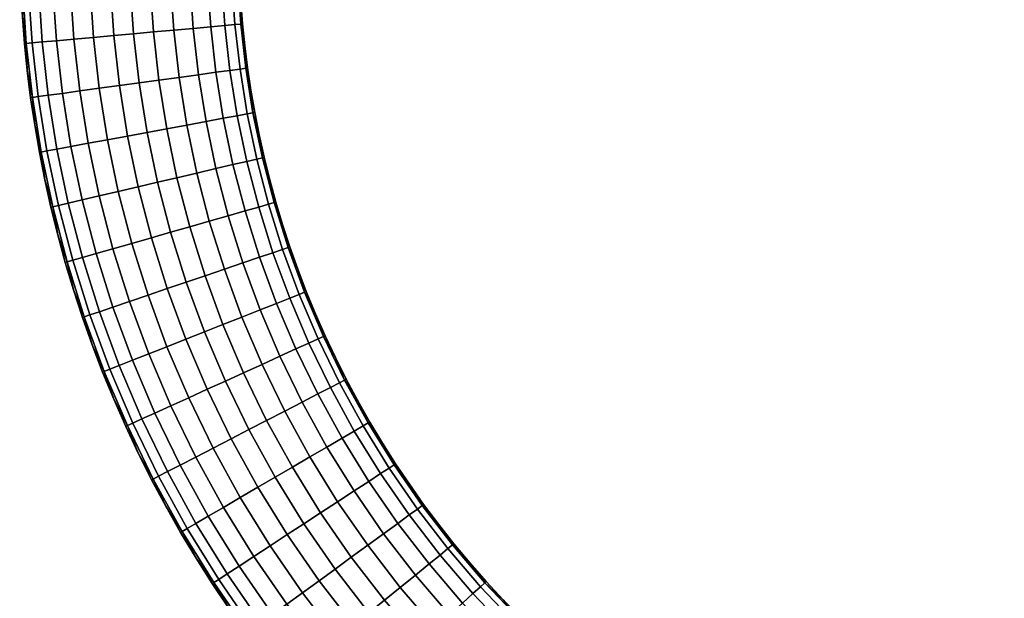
# Model space of a CAD drawing. Header units: millimetres. Extents: x -22 to 197, y -312 to 226.
# Tile 2 of 256: x 42 to 105, y -278 to -241. Entities that reach past the tile are written whole.
import ezdxf

# ---------------------------------------------------------------- set-up
doc = ezdxf.new("R2010")
doc.units = ezdxf.units.MM
doc.header["$MEASUREMENT"] = 0
doc.layers.add('Green', color=7, linetype='Continuous', true_color=0x007f00)

msp = doc.modelspace()

# ---------------------------------------------------------------- meshes
at = {"layer": 'Green'}
mesh = msp.add_polyface(dxfattribs=at)
corners = [(47.903, -242.269, 50.117), (48.266, -245.468, 50.117), (46.975, -245.645, 50.491), (46.605, -242.387, 50.491), (49.171, -242.155, 50), (49.528, -245.295, 50), (50.44, -242.041, 50.117), (50.79, -245.122, 50.117), (51.737, -241.924, 50.491), (52.08, -244.945, 50.491), (52.986, -241.811, 51.141), (53.323, -244.775, 51.141), (54.101, -241.71, 52.05), (54.432, -244.623, 52.05), (55.006, -241.629, 53.17), (55.332, -244.5, 53.17), (55.653, -241.57, 54.423), (55.976, -244.412, 54.423), (56.026, -241.537, 55.726), (56.347, -244.361, 55.726), (42.46, -239.344, 54.423), (42.689, -242.74, 54.423), (42.316, -242.774, 55.726), (42.086, -239.361, 55.726), (43.109, -239.315, 53.17), (43.336, -242.681, 53.17), (44.017, -239.274, 52.05), (44.241, -242.6, 52.05), (45.135, -239.225, 51.141), (45.356, -242.499, 51.141), (46.388, -239.169, 50.491), (47.69, -239.111, 50.117), (48.962, -239.054, 50), (50.235, -238.997, 50.117), (51.536, -238.939, 50.491), (52.789, -238.883, 51.141), (53.907, -238.833, 52.05), (54.815, -238.793, 53.17), (55.464, -238.764, 54.423), (55.838, -238.747, 55.726), (42.199, -242.784, 57), (42.064, -241.069, 57), (41.969, -239.366, 57), (41.913, -237.676, 57), (42.375, -244.51, 57), (42.011, -236, 55.726), (42.385, -236, 54.423), (43.035, -236, 53.17), (43.944, -236, 52.05), (45.064, -236, 51.141), (46.317, -236, 50.491), (47.62, -236, 50.117), (48.894, -236, 50), (41.894, -236, 57), (56.286, -242.932, 57), (50.168, -236, 50.117), (51.471, -236, 50.491), (52.724, -236, 51.141), (53.844, -236, 52.05), (54.753, -236, 53.17), (55.403, -236, 54.423), (55.777, -236, 55.726), (55.894, -236, 57), (55.955, -238.742, 57), (56.033, -240.129, 57), (56.143, -241.526, 57), (55.894, -136, 57), (55.894, -236, 57), (55.777, -236, 55.726), (55.403, -236, 54.423), (54.753, -236, 53.17), (54.753, -36, 53.17), (55.403, -36, 54.423), (55.777, -36, 55.726), (53.844, -236, 52.05), (52.724, -236, 51.141), (52.724, -36, 51.141), (53.844, -36, 52.05), (51.471, -236, 50.491), (50.168, -236, 50.117), (50.168, -36, 50.117), (51.471, -36, 50.491), (48.894, -236, 50), (48.894, -36, 50), (47.62, -236, 50.117), (46.317, -236, 50.491), (46.317, -36, 50.491), (47.62, -36, 50.117), (43.944, -236, 52.05), (43.944, -36, 52.05), (45.064, -36, 51.141), (45.064, -236, 51.141), (43.035, -236, 53.17), (42.385, -236, 54.423), (42.385, -36, 54.423), (43.035, -36, 53.17), (41.894, -136, 57), (42.011, -236, 55.726), (41.894, -236, 57)]
mesh.append_faces([[corners[k] for k in face] for face in [(0, 1, 2, 3), (4, 5, 1, 0), (6, 7, 5, 4), (8, 9, 7, 6), (10, 11, 9, 8), (12, 13, 11, 10), (14, 15, 13, 12), (16, 17, 15, 14), (18, 19, 17, 16), (20, 21, 22, 23), (24, 25, 21, 20), (26, 27, 25, 24), (28, 29, 27, 26), (30, 3, 29, 28), (31, 0, 3, 30), (32, 4, 0, 31), (33, 6, 4, 32), (34, 8, 6, 33), (35, 10, 8, 34), (36, 12, 10, 35), (37, 14, 12, 36), (38, 16, 14, 37), (39, 18, 16, 38), (22, 40, 41, 41), (23, 42, 43, 43), (23, 41, 42, 42), (22, 44, 40, 40), (20, 23, 45, 46), (22, 41, 23, 23), (26, 24, 47, 48), (45, 23, 43, 43), (46, 47, 24, 20), (48, 49, 28, 26), (30, 28, 49, 50), (31, 30, 50, 51), (51, 52, 32, 31), (45, 43, 53, 53), (54, 19, 18, 18), (34, 33, 55, 56), (35, 34, 56, 57), (57, 58, 36, 35), (33, 32, 52, 55), (38, 37, 59, 60), (39, 38, 60, 61), (37, 36, 58, 59), (61, 62, 63, 39), (64, 18, 39, 39), (18, 64, 65, 65), (63, 64, 39, 39), (65, 54, 18, 18), (66, 67, 68, 68), (69, 70, 71, 72), (68, 69, 72, 73), (74, 75, 76, 77), (78, 79, 80, 81), (80, 79, 82, 83), (75, 78, 81, 76), (70, 74, 77, 71), (68, 73, 66, 66), (84, 85, 86, 87), (88, 89, 90, 91), (85, 91, 90, 86), (92, 93, 94, 95), (96, 97, 98, 98)]])
mesh = msp.add_polyface(dxfattribs=at)
corners = [(179.011, -236, 55.726), (178.894, -236, 57), (178.894, -86, 57), (181.802, -241.811, 51.141), (181.999, -238.883, 51.141), (183.252, -238.939, 50.491), (183.051, -241.924, 50.491), (180.687, -241.71, 52.05), (180.881, -238.833, 52.05), (179.782, -241.629, 53.17), (179.973, -238.793, 53.17), (179.135, -241.57, 54.423), (179.324, -238.764, 54.423), (178.762, -241.537, 55.726), (178.95, -238.747, 55.726), (182.708, -244.945, 50.491), (184.348, -242.041, 50.117), (183.998, -245.122, 50.117), (181.465, -244.775, 51.141), (180.356, -244.623, 52.05), (179.456, -244.5, 53.17), (178.812, -244.412, 54.423), (178.441, -244.361, 55.726), (182.217, -247.996, 50.491), (183.498, -248.233, 50.117), (180.984, -247.767, 51.141), (179.883, -247.564, 52.05), (178.989, -247.398, 53.17), (178.351, -247.28, 54.423), (177.982, -247.212, 55.726), (181.573, -251.064, 50.491), (182.842, -251.362, 50.117), (180.353, -250.777, 51.141), (179.263, -250.522, 52.05), (178.378, -250.314, 53.17), (177.745, -250.165, 54.423), (177.381, -250.08, 55.726), (182.025, -254.498, 50.117), (184.082, -251.653, 50), (183.25, -254.848, 50), (180.773, -254.139, 50.491), (179.567, -253.794, 51.141), (178.491, -253.486, 52.05), (177.617, -253.236, 53.17), (176.993, -253.057, 54.423), (176.632, -252.954, 55.726), (176.704, -256.155, 53.17), (177.565, -256.447, 52.05), (176.089, -255.946, 54.423), (175.734, -255.825, 55.726), (57.795, -253.057, 54.423), (58.699, -255.946, 54.423), (58.084, -256.155, 53.17), (57.171, -253.236, 53.17), (58.156, -252.954, 55.726), (59.054, -255.825, 55.726), (180.944, -236, 52.05), (182.064, -236, 51.141), (180.035, -236, 53.17), (179.385, -236, 54.423), (179.011, -236, 55.726), (183.317, -236, 50.491), (178.755, -240.129, 57), (178.114, -245.765, 57), (178.502, -242.932, 57), (176.912, -251.487, 57), (175.624, -255.788, 57), (176.091, -254.356, 57), (177.585, -248.62, 57), (178.833, -238.742, 57), (178.894, -236, 57), (178.645, -241.526, 57), (178.325, -244.345, 57), (177.867, -247.191, 57), (177.267, -250.053, 57), (176.52, -252.922, 57), (58.697, -254.356, 57), (57.876, -251.487, 57), (57.407, -250.08, 55.726), (58.268, -252.922, 57), (57.521, -250.053, 57)]
mesh.append_faces([[corners[k] for k in face] for face in [(0, 1, 2, 2), (3, 4, 5, 6), (7, 8, 4, 3), (9, 10, 8, 7), (11, 12, 10, 9), (13, 14, 12, 11), (15, 6, 16, 17), (18, 3, 6, 15), (19, 7, 3, 18), (20, 9, 7, 19), (21, 11, 9, 20), (22, 13, 11, 21), (23, 15, 17, 24), (25, 18, 15, 23), (26, 19, 18, 25), (27, 20, 19, 26), (28, 21, 20, 27), (29, 22, 21, 28), (30, 23, 24, 31), (32, 25, 23, 30), (33, 26, 25, 32), (34, 27, 26, 33), (35, 28, 27, 34), (36, 29, 28, 35), (37, 31, 38, 39), (40, 30, 31, 37), (41, 32, 30, 40), (42, 33, 32, 41), (43, 34, 33, 42), (44, 35, 34, 43), (45, 36, 35, 44), (46, 43, 42, 47), (48, 44, 43, 46), (49, 45, 44, 48), (50, 51, 52, 53), (54, 55, 51, 50), (56, 57, 4, 8), (58, 56, 8, 10), (59, 58, 10, 12), (60, 59, 12, 14), (5, 4, 57, 61), (62, 14, 13, 13), (63, 22, 29, 29), (64, 13, 22, 22), (65, 36, 45, 45), (45, 49, 66, 67), (68, 29, 36, 36), (14, 69, 70, 60), (62, 69, 14, 14), (64, 71, 13, 13), (72, 64, 22, 22), (62, 13, 71, 71), (73, 63, 29, 29), (68, 73, 29, 29), (65, 74, 36, 36), (67, 75, 45, 45), (65, 45, 75, 75), (68, 36, 74, 74), (72, 22, 63, 63), (76, 55, 54, 54), (77, 54, 78, 78), (54, 79, 76, 76), (78, 80, 77, 77), (77, 79, 54, 54)]])
mesh = msp.add_polyface(dxfattribs=at)
corners = [(55.976, -244.412, 59.577), (56.437, -247.28, 59.577), (56.806, -247.212, 58.274), (56.347, -244.361, 58.274), (55.332, -244.5, 60.83), (55.799, -247.398, 60.83), (54.432, -244.623, 61.95), (54.905, -247.564, 61.95), (53.323, -244.775, 62.859), (53.804, -247.767, 62.859), (52.08, -244.945, 63.509), (52.571, -247.996, 63.509), (50.79, -245.122, 63.883), (51.29, -248.233, 63.883), (55.653, -241.57, 59.577), (56.026, -241.537, 58.274), (55.006, -241.629, 60.83), (54.101, -241.71, 61.95), (52.986, -241.811, 62.859), (51.737, -241.924, 63.509), (50.44, -242.041, 63.883), (49.171, -242.155, 64), (49.528, -245.295, 64), (47.903, -242.269, 63.883), (48.266, -245.468, 63.883), (46.605, -242.387, 63.509), (46.975, -245.645, 63.509), (45.356, -242.499, 62.859), (45.733, -245.815, 62.859), (44.241, -242.6, 61.95), (44.624, -245.967, 61.95), (43.336, -242.681, 60.83), (43.723, -246.09, 60.83), (42.689, -242.74, 59.577), (43.079, -246.178, 59.577), (42.316, -242.774, 58.274), (42.708, -246.229, 58.274), (55.464, -238.764, 59.577), (55.838, -238.747, 58.274), (54.815, -238.793, 60.83), (53.907, -238.833, 61.95), (52.789, -238.883, 62.859), (51.536, -238.939, 63.509), (50.235, -238.997, 63.883), (48.962, -239.054, 64), (47.69, -239.111, 63.883), (46.388, -239.169, 63.509), (45.135, -239.225, 62.859), (44.017, -239.274, 61.95), (43.109, -239.315, 60.83), (42.46, -239.344, 59.577), (42.086, -239.361, 58.274), (56.463, -244.345, 57), (56.674, -245.765, 57), (56.143, -241.526, 57), (56.286, -242.932, 57), (56.033, -240.129, 57), (42.064, -241.069, 57), (42.375, -244.51, 57), (42.592, -246.245, 57), (42.199, -242.784, 57), (41.969, -239.366, 57)]
mesh.append_faces([[corners[k] for k in face] for face in [(0, 1, 2, 3), (4, 5, 1, 0), (6, 7, 5, 4), (8, 9, 7, 6), (10, 11, 9, 8), (12, 13, 11, 10), (14, 0, 3, 15), (16, 4, 0, 14), (17, 6, 4, 16), (18, 8, 6, 17), (19, 10, 8, 18), (20, 12, 10, 19), (21, 22, 12, 20), (23, 24, 22, 21), (25, 26, 24, 23), (27, 28, 26, 25), (29, 30, 28, 27), (31, 32, 30, 29), (33, 34, 32, 31), (35, 36, 34, 33), (37, 14, 15, 38), (39, 16, 14, 37), (40, 17, 16, 39), (41, 18, 17, 40), (42, 19, 18, 41), (43, 20, 19, 42), (44, 21, 20, 43), (45, 23, 21, 44), (46, 25, 23, 45), (47, 27, 25, 46), (48, 29, 27, 47), (49, 31, 29, 48), (50, 33, 31, 49), (51, 35, 33, 50), (52, 3, 53, 53), (54, 15, 55, 55), (56, 15, 54, 54), (55, 3, 52, 52), (53, 3, 2, 2), (56, 38, 15, 15), (15, 3, 55, 55), (57, 35, 51, 51), (58, 36, 35, 35), (36, 58, 59, 59), (35, 60, 58, 58), (51, 61, 57, 57), (57, 60, 35, 35)]])
mesh = msp.add_polyface(dxfattribs=at)
corners = [(57.171, -253.236, 53.17), (58.084, -256.155, 53.17), (57.223, -256.447, 52.05), (56.297, -253.486, 52.05), (44.37, -253.14, 54.423), (45.281, -256.639, 54.423), (44.921, -256.742, 55.726), (44.005, -253.225, 55.726), (45.002, -252.991, 53.17), (45.905, -256.46, 53.17), (45.888, -252.784, 52.05), (46.779, -256.21, 52.05), (46.977, -252.528, 51.141), (47.856, -255.902, 51.141), (48.198, -252.241, 50.491), (49.061, -255.557, 50.491), (49.466, -251.944, 50.117), (50.314, -255.199, 50.117), (50.706, -251.653, 50), (51.538, -254.848, 50), (51.946, -251.362, 50.117), (52.763, -254.498, 50.117), (53.215, -251.064, 50.491), (54.015, -254.139, 50.491), (54.435, -250.777, 51.141), (55.221, -253.794, 51.141), (55.525, -250.522, 52.05), (56.41, -250.314, 53.17), (57.043, -250.165, 54.423), (57.795, -253.057, 54.423), (57.407, -250.08, 55.726), (58.156, -252.954, 55.726), (43.638, -249.649, 54.423), (43.269, -249.717, 55.726), (44.276, -249.531, 53.17), (45.17, -249.365, 52.05), (46.271, -249.161, 51.141), (47.504, -248.933, 50.491), (48.785, -248.696, 50.117), (50.038, -248.464, 50), (51.29, -248.233, 50.117), (52.571, -247.996, 50.491), (53.804, -247.767, 51.141), (54.905, -247.564, 52.05), (55.799, -247.398, 53.17), (56.437, -247.28, 54.423), (56.806, -247.212, 55.726), (43.079, -246.178, 54.423), (42.708, -246.229, 55.726), (43.723, -246.09, 53.17), (44.624, -245.967, 52.05), (45.733, -245.815, 51.141), (46.975, -245.645, 50.491), (48.266, -245.468, 50.117), (49.528, -245.295, 50), (50.79, -245.122, 50.117), (52.08, -244.945, 50.491), (53.323, -244.775, 51.141), (54.432, -244.623, 52.05), (55.332, -244.5, 53.17), (55.976, -244.412, 54.423), (56.347, -244.361, 55.726), (42.689, -242.74, 54.423), (42.316, -242.774, 55.726), (43.336, -242.681, 53.17), (44.241, -242.6, 52.05), (45.356, -242.499, 51.141), (46.605, -242.387, 50.491), (44.327, -255.013, 57), (43.892, -253.252, 57), (43.501, -251.493, 57), (43.154, -249.738, 57), (42.852, -247.988, 57), (42.592, -246.245, 57), (42.375, -244.51, 57), (57.203, -248.62, 57), (56.674, -245.765, 57), (56.921, -247.191, 57), (57.521, -250.053, 57), (56.463, -244.345, 57), (56.286, -242.932, 57)]
mesh.append_faces([[corners[k] for k in face] for face in [(0, 1, 2, 3), (4, 5, 6, 7), (8, 9, 5, 4), (10, 11, 9, 8), (12, 13, 11, 10), (14, 15, 13, 12), (16, 17, 15, 14), (18, 19, 17, 16), (20, 21, 19, 18), (22, 23, 21, 20), (24, 25, 23, 22), (26, 3, 25, 24), (27, 0, 3, 26), (28, 29, 0, 27), (30, 31, 29, 28), (32, 4, 7, 33), (34, 8, 4, 32), (35, 10, 8, 34), (36, 12, 10, 35), (37, 14, 12, 36), (38, 16, 14, 37), (39, 18, 16, 38), (40, 20, 18, 39), (41, 22, 20, 40), (42, 24, 22, 41), (43, 26, 24, 42), (44, 27, 26, 43), (45, 28, 27, 44), (46, 30, 28, 45), (47, 32, 33, 48), (49, 34, 32, 47), (50, 35, 34, 49), (51, 36, 35, 50), (52, 37, 36, 51), (53, 38, 37, 52), (54, 39, 38, 53), (55, 40, 39, 54), (56, 41, 40, 55), (57, 42, 41, 56), (58, 43, 42, 57), (59, 44, 43, 58), (60, 45, 44, 59), (61, 46, 45, 60), (62, 47, 48, 63), (64, 49, 47, 62), (65, 50, 49, 64), (66, 51, 50, 65), (67, 52, 51, 66), (7, 68, 69, 69), (33, 70, 71, 71), (7, 69, 70, 70), (48, 72, 73, 73), (48, 73, 74, 74), (33, 71, 72, 72), (33, 7, 70, 70), (63, 48, 74, 74), (33, 72, 48, 48), (75, 30, 46, 46), (76, 46, 61, 61), (46, 77, 75, 75), (75, 78, 30, 30), (61, 79, 76, 76), (61, 80, 79, 79), (76, 77, 46, 46)]])
mesh = msp.add_polyface(dxfattribs=at)
corners = [(50.097, -258.869, 63.509), (51.308, -262.163, 63.509), (52.519, -261.683, 63.883), (51.33, -258.45, 63.883), (48.91, -259.272, 62.859), (50.142, -262.624, 62.859), (47.85, -259.632, 61.95), (49.101, -263.036, 61.95), (46.989, -259.925, 60.83), (48.256, -263.371, 60.83), (50.314, -255.199, 63.883), (52.536, -258.04, 64), (51.538, -254.848, 64), (49.061, -255.557, 63.509), (47.856, -255.902, 62.859), (46.779, -256.21, 61.95), (45.905, -256.46, 60.83), (45.281, -256.639, 59.577), (46.374, -260.134, 59.577), (44.921, -256.742, 58.274), (46.019, -260.254, 58.274), (50.706, -251.653, 64), (52.763, -254.498, 63.883), (51.946, -251.362, 63.883), (49.466, -251.944, 63.883), (48.198, -252.241, 63.509), (46.977, -252.528, 62.859), (45.888, -252.784, 61.95), (45.002, -252.991, 60.83), (44.37, -253.14, 59.577), (44.005, -253.225, 58.274), (50.038, -248.464, 64), (51.29, -248.233, 63.883), (48.785, -248.696, 63.883), (47.504, -248.933, 63.509), (46.271, -249.161, 62.859), (45.17, -249.365, 61.95), (44.276, -249.531, 60.83), (43.638, -249.649, 59.577), (43.269, -249.717, 58.274), (49.528, -245.295, 64), (50.79, -245.122, 63.883), (48.266, -245.468, 63.883), (46.975, -245.645, 63.509), (45.733, -245.815, 62.859), (44.624, -245.967, 61.95), (43.723, -246.09, 60.83), (43.079, -246.178, 59.577), (42.708, -246.229, 58.274), (45.335, -258.535, 57), (43.154, -249.738, 57), (43.501, -251.493, 57), (44.327, -255.013, 57), (42.852, -247.988, 57), (45.909, -260.292, 57), (46.528, -262.045, 57), (44.808, -256.774, 57), (43.892, -253.252, 57), (42.592, -246.245, 57)]
mesh.append_faces([[corners[k] for k in face] for face in [(0, 1, 2, 3), (4, 5, 1, 0), (6, 7, 5, 4), (8, 9, 7, 6), (10, 3, 11, 12), (13, 0, 3, 10), (14, 4, 0, 13), (15, 6, 4, 14), (16, 8, 6, 15), (17, 18, 8, 16), (19, 20, 18, 17), (21, 12, 22, 23), (24, 10, 12, 21), (25, 13, 10, 24), (26, 14, 13, 25), (27, 15, 14, 26), (28, 16, 15, 27), (29, 17, 16, 28), (30, 19, 17, 29), (31, 21, 23, 32), (33, 24, 21, 31), (34, 25, 24, 33), (35, 26, 25, 34), (36, 27, 26, 35), (37, 28, 27, 36), (38, 29, 28, 37), (39, 30, 29, 38), (40, 31, 32, 41), (42, 33, 31, 40), (43, 34, 33, 42), (44, 35, 34, 43), (45, 36, 35, 44), (46, 37, 36, 45), (47, 38, 37, 46), (48, 39, 38, 47), (19, 49, 20, 20), (30, 39, 50, 51), (30, 52, 19, 19), (39, 48, 53, 53), (20, 54, 55, 55), (19, 56, 49, 49), (19, 52, 56, 56), (30, 51, 57, 57), (39, 53, 50, 50), (57, 52, 30, 30), (58, 53, 48, 48), (49, 54, 20, 20)]])
mesh = msp.add_polyface(dxfattribs=at)
corners = [(59.755, -258.819, 59.577), (60.965, -261.665, 59.577), (61.306, -261.51, 58.274), (60.103, -258.681, 58.274), (59.151, -259.058, 60.83), (60.374, -261.934, 60.83), (58.306, -259.393, 61.95), (59.546, -262.31, 61.95), (57.265, -259.805, 62.859), (58.527, -262.774, 62.859), (58.699, -255.946, 59.577), (59.054, -255.825, 58.274), (58.084, -256.155, 60.83), (57.223, -256.447, 61.95), (56.163, -256.807, 62.859), (54.976, -257.211, 63.509), (56.099, -260.266, 63.509), (53.742, -257.63, 63.883), (54.888, -260.746, 63.883), (52.536, -258.04, 64), (53.704, -261.214, 64), (51.33, -258.45, 63.883), (52.519, -261.683, 63.883), (57.795, -253.057, 59.577), (58.156, -252.954, 58.274), (57.171, -253.236, 60.83), (56.297, -253.486, 61.95), (55.221, -253.794, 62.859), (54.015, -254.139, 63.509), (52.763, -254.498, 63.883), (51.538, -254.848, 64), (57.043, -250.165, 59.577), (57.407, -250.08, 58.274), (56.41, -250.314, 60.83), (55.525, -250.522, 61.95), (54.435, -250.777, 62.859), (53.215, -251.064, 63.509), (51.946, -251.362, 63.883), (56.437, -247.28, 59.577), (56.806, -247.212, 58.274), (55.799, -247.398, 60.83), (54.905, -247.564, 61.95), (53.804, -247.767, 62.859), (52.571, -247.996, 63.509), (51.29, -248.233, 63.883), (60.212, -258.638, 57), (60.793, -260.054, 57), (61.412, -261.461, 57), (59.669, -257.215, 57), (59.164, -255.788, 57), (58.697, -254.356, 57), (57.876, -251.487, 57), (58.268, -252.922, 57), (57.203, -248.62, 57), (57.521, -250.053, 57), (56.674, -245.765, 57), (56.921, -247.191, 57)]
mesh.append_faces([[corners[k] for k in face] for face in [(0, 1, 2, 3), (4, 5, 1, 0), (6, 7, 5, 4), (8, 9, 7, 6), (10, 0, 3, 11), (12, 4, 0, 10), (13, 6, 4, 12), (14, 8, 6, 13), (15, 16, 8, 14), (17, 18, 16, 15), (19, 20, 18, 17), (21, 22, 20, 19), (23, 10, 11, 24), (25, 12, 10, 23), (26, 13, 12, 25), (27, 14, 13, 26), (28, 15, 14, 27), (29, 17, 15, 28), (30, 19, 17, 29), (31, 23, 24, 32), (33, 25, 23, 31), (34, 26, 25, 33), (35, 27, 26, 34), (36, 28, 27, 35), (37, 29, 28, 36), (38, 31, 32, 39), (40, 33, 31, 38), (41, 34, 33, 40), (42, 35, 34, 41), (43, 36, 35, 42), (44, 37, 36, 43), (45, 3, 46, 46), (46, 2, 47, 47), (45, 48, 3, 3), (49, 11, 48, 48), (50, 11, 49, 49), (51, 24, 52, 52), (53, 32, 54, 54), (54, 32, 51, 51), (52, 24, 50, 50), (55, 39, 56, 56), (56, 39, 53, 53), (46, 3, 2, 2), (50, 24, 11, 11), (11, 3, 48, 48), (53, 39, 32, 32), (32, 24, 51, 51)]])
mesh = msp.add_polyface(dxfattribs=at)
corners = [(53.945, -273.001, 52.05), (55.917, -276.192, 52.05), (55.156, -276.69, 53.17), (53.159, -273.459, 53.17), (54.912, -272.437, 51.141), (56.854, -275.58, 51.141), (50.765, -270.451, 54.423), (52.598, -273.786, 54.423), (52.275, -273.975, 55.726), (50.432, -270.623, 55.726), (51.342, -270.153, 53.17), (52.15, -269.735, 52.05), (53.144, -269.221, 51.141), (54.258, -268.645, 50.491), (55.995, -271.806, 50.491), (55.415, -268.047, 50.117), (57.12, -271.149, 50.117), (49.116, -267.054, 54.423), (48.775, -267.209, 55.726), (49.707, -266.785, 53.17), (50.535, -266.409, 52.05), (51.554, -265.945, 51.141), (52.695, -265.426, 50.491), (53.881, -264.887, 50.117), (55.04, -264.36, 50), (56.547, -267.462, 50), (56.2, -263.832, 50.117), (57.678, -266.877, 50.117), (47.652, -263.61, 54.423), (47.304, -263.748, 55.726), (48.256, -263.371, 53.17), (49.101, -263.036, 52.05), (50.142, -262.624, 51.141), (51.308, -262.163, 50.491), (52.519, -261.683, 50.117), (53.704, -261.214, 50), (54.888, -260.746, 50.117), (56.099, -260.266, 50.491), (57.386, -263.293, 50.491), (46.374, -260.134, 54.423), (46.019, -260.254, 55.726), (46.989, -259.925, 53.17), (47.85, -259.632, 52.05), (48.91, -259.272, 51.141), (50.097, -258.869, 50.491), (51.33, -258.45, 50.117), (52.536, -258.04, 50), (53.742, -257.63, 50.117), (54.976, -257.211, 50.491), (56.163, -256.807, 51.141), (57.265, -259.805, 51.141), (45.281, -256.639, 54.423), (44.921, -256.742, 55.726), (45.905, -256.46, 53.17), (46.779, -256.21, 52.05), (47.856, -255.902, 51.141), (49.061, -255.557, 50.491), (50.314, -255.199, 50.117), (51.538, -254.848, 50), (52.763, -254.498, 50.117), (54.015, -254.139, 50.491), (55.221, -253.794, 51.141), (56.297, -253.486, 52.05), (57.223, -256.447, 52.05), (53.165, -275.685, 57), (52.174, -274.034, 57), (51.228, -272.364, 57), (50.329, -270.677, 57), (49.475, -268.974, 57), (48.668, -267.258, 57), (47.908, -265.529, 57), (47.195, -263.791, 57), (46.528, -262.045, 57), (45.909, -260.292, 57), (45.335, -258.535, 57), (44.808, -256.774, 57), (44.327, -255.013, 57), (44.005, -253.225, 55.726)]
mesh.append_faces([[corners[k] for k in face] for face in [(0, 1, 2, 3), (4, 5, 1, 0), (6, 7, 8, 9), (10, 3, 7, 6), (11, 0, 3, 10), (12, 4, 0, 11), (13, 14, 4, 12), (15, 16, 14, 13), (17, 6, 9, 18), (19, 10, 6, 17), (20, 11, 10, 19), (21, 12, 11, 20), (22, 13, 12, 21), (23, 15, 13, 22), (24, 25, 15, 23), (26, 27, 25, 24), (28, 17, 18, 29), (30, 19, 17, 28), (31, 20, 19, 30), (32, 21, 20, 31), (33, 22, 21, 32), (34, 23, 22, 33), (35, 24, 23, 34), (36, 26, 24, 35), (37, 38, 26, 36), (39, 28, 29, 40), (41, 30, 28, 39), (42, 31, 30, 41), (43, 32, 31, 42), (44, 33, 32, 43), (45, 34, 33, 44), (46, 35, 34, 45), (47, 36, 35, 46), (48, 37, 36, 47), (49, 50, 37, 48), (51, 39, 40, 52), (53, 41, 39, 51), (54, 42, 41, 53), (55, 43, 42, 54), (56, 44, 43, 55), (57, 45, 44, 56), (58, 46, 45, 57), (59, 47, 46, 58), (60, 48, 47, 59), (61, 49, 48, 60), (62, 63, 49, 61), (8, 64, 65, 65), (9, 66, 67, 67), (9, 67, 68, 68), (18, 69, 70, 70), (29, 71, 72, 72), (29, 70, 71, 71), (18, 68, 69, 69), (8, 65, 66, 66), (40, 73, 74, 74), (52, 74, 75, 75), (52, 75, 76, 76), (40, 72, 73, 73), (18, 9, 68, 68), (40, 29, 72, 72), (18, 70, 29, 29), (8, 66, 9, 9), (77, 52, 76, 76), (40, 74, 52, 52)]])
mesh = msp.add_polyface(dxfattribs=at)
corners = [(59.949, -265.702, 51.141), (61.53, -268.578, 51.141), (60.447, -269.21, 50.491), (58.835, -266.278, 50.491), (60.943, -265.188, 52.05), (62.497, -268.014, 52.05), (61.751, -264.771, 53.17), (63.282, -267.556, 53.17), (62.328, -264.472, 54.423), (63.843, -267.229, 54.423), (62.661, -264.3, 55.726), (64.167, -267.04, 55.726), (57.386, -263.293, 50.491), (57.678, -266.877, 50.117), (56.2, -263.832, 50.117), (58.527, -262.774, 51.141), (59.546, -262.31, 52.05), (60.374, -261.934, 53.17), (60.965, -261.665, 54.423), (61.306, -261.51, 55.726), (57.265, -259.805, 51.141), (56.099, -260.266, 50.491), (58.306, -259.393, 52.05), (59.151, -259.058, 53.17), (59.755, -258.819, 54.423), (60.103, -258.681, 55.726), (57.223, -256.447, 52.05), (56.163, -256.807, 51.141), (58.084, -256.155, 53.17), (58.699, -255.946, 54.423), (59.054, -255.825, 55.726), (62.069, -262.86, 57), (63.497, -265.621, 57), (59.669, -257.215, 57), (60.793, -260.054, 57), (62.765, -264.247, 57), (61.412, -261.461, 57), (60.212, -258.638, 57), (64.268, -266.981, 57), (58.697, -254.356, 57), (59.164, -255.788, 57)]
mesh.append_faces([[corners[k] for k in face] for face in [(0, 1, 2, 3), (4, 5, 1, 0), (6, 7, 5, 4), (8, 9, 7, 6), (10, 11, 9, 8), (12, 3, 13, 14), (15, 0, 3, 12), (16, 4, 0, 15), (17, 6, 4, 16), (18, 8, 6, 17), (19, 10, 8, 18), (20, 15, 12, 21), (22, 16, 15, 20), (23, 17, 16, 22), (24, 18, 17, 23), (25, 19, 18, 24), (26, 22, 20, 27), (28, 23, 22, 26), (29, 24, 23, 28), (30, 25, 24, 29), (31, 10, 19, 19), (32, 11, 10, 10), (33, 25, 30, 30), (34, 19, 25, 25), (10, 35, 32, 32), (10, 31, 35, 35), (19, 34, 36, 36), (25, 33, 37, 37), (37, 34, 25, 25), (36, 31, 19, 19), (32, 38, 11, 11), (30, 39, 40, 40), (40, 33, 30, 30)]])
mesh = msp.add_polyface(dxfattribs=at)
corners = [(57.12, -271.149, 63.883), (58.994, -274.181, 63.883), (60.06, -273.484, 64), (58.221, -270.508, 64), (55.995, -271.806, 63.509), (57.903, -274.894, 63.509), (54.912, -272.437, 62.859), (56.854, -275.58, 62.859), (53.945, -273.001, 61.95), (55.917, -276.192, 61.95), (53.159, -273.459, 60.83), (55.156, -276.69, 60.83), (52.598, -273.786, 59.577), (54.612, -277.045, 59.577), (52.275, -273.975, 58.274), (54.299, -277.25, 58.274), (56.547, -267.462, 64), (59.321, -269.866, 63.883), (57.678, -266.877, 63.883), (55.415, -268.047, 63.883), (54.258, -268.645, 63.509), (53.144, -269.221, 62.859), (52.15, -269.735, 61.95), (51.342, -270.153, 60.83), (50.765, -270.451, 59.577), (50.432, -270.623, 58.274), (56.2, -263.832, 63.883), (58.835, -266.278, 63.509), (57.386, -263.293, 63.509), (55.04, -264.36, 64), (53.881, -264.887, 63.883), (52.695, -265.426, 63.509), (51.554, -265.945, 62.859), (50.535, -266.409, 61.95), (49.707, -266.785, 60.83), (49.116, -267.054, 59.577), (48.775, -267.209, 58.274), (56.099, -260.266, 63.509), (58.527, -262.774, 62.859), (57.265, -259.805, 62.859), (54.888, -260.746, 63.883), (53.704, -261.214, 64), (52.519, -261.683, 63.883), (51.308, -262.163, 63.509), (50.142, -262.624, 62.859), (49.101, -263.036, 61.95), (48.256, -263.371, 60.83), (47.652, -263.61, 59.577), (47.304, -263.748, 58.274), (46.374, -260.134, 59.577), (46.989, -259.925, 60.83), (46.019, -260.254, 58.274), (51.228, -272.364, 57), (47.908, -265.529, 57), (48.668, -267.258, 57), (49.475, -268.974, 57), (50.329, -270.677, 57), (46.528, -262.045, 57), (52.174, -274.034, 57), (53.165, -275.685, 57), (47.195, -263.791, 57)]
mesh.append_faces([[corners[k] for k in face] for face in [(0, 1, 2, 3), (4, 5, 1, 0), (6, 7, 5, 4), (8, 9, 7, 6), (10, 11, 9, 8), (12, 13, 11, 10), (14, 15, 13, 12), (16, 3, 17, 18), (19, 0, 3, 16), (20, 4, 0, 19), (21, 6, 4, 20), (22, 8, 6, 21), (23, 10, 8, 22), (24, 12, 10, 23), (25, 14, 12, 24), (26, 18, 27, 28), (29, 16, 18, 26), (30, 19, 16, 29), (31, 20, 19, 30), (32, 21, 20, 31), (33, 22, 21, 32), (34, 23, 22, 33), (35, 24, 23, 34), (36, 25, 24, 35), (37, 28, 38, 39), (40, 26, 28, 37), (41, 29, 26, 40), (42, 30, 29, 41), (43, 31, 30, 42), (44, 32, 31, 43), (45, 33, 32, 44), (46, 34, 33, 45), (47, 35, 34, 46), (48, 36, 35, 47), (49, 47, 46, 50), (51, 48, 47, 49), (25, 52, 14, 14), (36, 48, 53, 54), (25, 36, 55, 56), (48, 51, 57, 57), (14, 52, 58, 58), (58, 59, 14, 14), (36, 54, 55, 55), (48, 60, 53, 53), (57, 60, 48, 48), (56, 52, 25, 25)]])
mesh = msp.add_polyface(dxfattribs=at)
corners = [(67.317, -272.541, 59.577), (69.267, -275.073, 59.577), (69.558, -274.837, 58.274), (67.62, -272.32, 58.274), (66.792, -272.924, 60.83), (68.762, -275.483, 60.83), (66.058, -273.46, 61.95), (68.057, -276.056, 61.95), (65.154, -274.12, 62.859), (67.188, -276.761, 62.859), (64.141, -274.859, 63.509), (66.214, -277.551, 63.509), (65.507, -269.922, 59.577), (65.821, -269.717, 58.274), (64.964, -270.278, 60.83), (64.203, -270.775, 61.95), (63.266, -271.388, 62.859), (62.216, -272.074, 63.509), (61.126, -272.787, 63.883), (63.088, -275.627, 63.883), (60.06, -273.484, 64), (62.059, -276.377, 64), (58.994, -274.181, 63.883), (61.03, -277.128, 63.883), (63.843, -267.229, 59.577), (64.167, -267.04, 58.274), (63.282, -267.556, 60.83), (62.497, -268.014, 61.95), (61.53, -268.578, 62.859), (60.447, -269.21, 63.509), (59.321, -269.866, 63.883), (58.221, -270.508, 64), (62.328, -264.472, 59.577), (62.661, -264.3, 58.274), (61.751, -264.771, 60.83), (60.943, -265.188, 61.95), (59.949, -265.702, 62.859), (58.835, -266.278, 63.509), (57.678, -266.877, 63.883), (60.965, -261.665, 59.577), (61.306, -261.51, 58.274), (60.374, -261.934, 60.83), (59.546, -262.31, 61.95), (58.527, -262.774, 62.859), (57.386, -263.293, 63.509), (69.648, -274.763, 57), (68.664, -273.519, 57), (70.666, -275.984, 57), (67.714, -272.251, 57), (66.799, -270.962, 57), (65.075, -268.326, 57), (65.919, -269.653, 57), (64.268, -266.981, 57), (63.497, -265.621, 57), (62.765, -264.247, 57), (62.069, -262.86, 57), (61.412, -261.461, 57)]
mesh.append_faces([[corners[k] for k in face] for face in [(0, 1, 2, 3), (4, 5, 1, 0), (6, 7, 5, 4), (8, 9, 7, 6), (10, 11, 9, 8), (12, 0, 3, 13), (14, 4, 0, 12), (15, 6, 4, 14), (16, 8, 6, 15), (17, 10, 8, 16), (18, 19, 10, 17), (20, 21, 19, 18), (22, 23, 21, 20), (24, 12, 13, 25), (26, 14, 12, 24), (27, 15, 14, 26), (28, 16, 15, 27), (29, 17, 16, 28), (30, 18, 17, 29), (31, 20, 18, 30), (32, 24, 25, 33), (34, 26, 24, 32), (35, 27, 26, 34), (36, 28, 27, 35), (37, 29, 28, 36), (38, 30, 29, 37), (39, 32, 33, 40), (41, 34, 32, 39), (42, 35, 34, 41), (43, 36, 35, 42), (44, 37, 36, 43), (2, 45, 46, 46), (2, 46, 3, 3), (2, 47, 45, 45), (3, 48, 49, 49), (13, 3, 49, 49), (50, 13, 51, 51), (52, 25, 50, 50), (51, 13, 49, 49), (53, 54, 33, 33), (25, 52, 53, 53), (54, 55, 33, 33), (56, 40, 55, 55), (46, 48, 3, 3), (50, 25, 13, 13), (53, 33, 25, 25), (40, 33, 55, 55)]])
mesh = msp.add_polyface(dxfattribs=at)
corners = [(66.792, -272.924, 53.17), (68.762, -275.483, 53.17), (68.057, -276.056, 52.05), (66.058, -273.46, 52.05), (67.317, -272.541, 54.423), (69.267, -275.073, 54.423), (67.62, -272.32, 55.726), (69.558, -274.837, 55.726), (61.126, -272.787, 50.117), (63.088, -275.627, 50.117), (62.059, -276.377, 50), (60.06, -273.484, 50), (62.216, -272.074, 50.491), (64.141, -274.859, 50.491), (63.266, -271.388, 51.141), (65.154, -274.12, 51.141), (64.203, -270.775, 52.05), (64.964, -270.278, 53.17), (65.507, -269.922, 54.423), (65.821, -269.717, 55.726), (55.995, -271.806, 50.491), (57.903, -274.894, 50.491), (56.854, -275.58, 51.141), (54.912, -272.437, 51.141), (57.12, -271.149, 50.117), (58.994, -274.181, 50.117), (58.221, -270.508, 50), (59.321, -269.866, 50.117), (60.447, -269.21, 50.491), (61.53, -268.578, 51.141), (62.497, -268.014, 52.05), (63.282, -267.556, 53.17), (63.843, -267.229, 54.423), (64.167, -267.04, 55.726), (56.547, -267.462, 50), (55.415, -268.047, 50.117), (57.678, -266.877, 50.117), (58.835, -266.278, 50.491), (66.799, -270.962, 57), (65.075, -268.326, 57), (68.664, -273.519, 57), (69.648, -274.763, 57), (67.714, -272.251, 57), (65.919, -269.653, 57), (64.268, -266.981, 57)]
mesh.append_faces([[corners[k] for k in face] for face in [(0, 1, 2, 3), (4, 5, 1, 0), (6, 7, 5, 4), (8, 9, 10, 11), (12, 13, 9, 8), (14, 15, 13, 12), (16, 3, 15, 14), (17, 0, 3, 16), (18, 4, 0, 17), (19, 6, 4, 18), (20, 21, 22, 23), (24, 25, 21, 20), (26, 11, 25, 24), (27, 8, 11, 26), (28, 12, 8, 27), (29, 14, 12, 28), (30, 16, 14, 29), (31, 17, 16, 30), (32, 18, 17, 31), (33, 19, 18, 32), (34, 26, 24, 35), (36, 27, 26, 34), (37, 28, 27, 36), (38, 6, 19, 19), (39, 19, 33, 33), (40, 41, 7, 7), (6, 42, 40, 40), (19, 43, 38, 38), (33, 44, 39, 39), (39, 43, 19, 19), (38, 42, 6, 6), (6, 40, 7, 7)]])
mesh = msp.add_polyface(dxfattribs=at)
corners = [(75.451, -282.526, 53.17), (77.911, -284.632, 53.17), (77.338, -285.337, 52.05), (74.842, -283.202, 52.05), (75.886, -282.044, 54.423), (78.321, -284.127, 54.423), (76.137, -281.766, 55.726), (78.557, -283.836, 55.726), (71.666, -281.728, 51.141), (74.093, -284.033, 51.141), (73.254, -284.964, 50.491), (70.779, -282.615, 50.491), (72.457, -280.937, 52.05), (73.1, -280.294, 53.17), (73.559, -279.835, 54.423), (73.824, -279.57, 55.726), (66.516, -281.866, 50), (68.957, -284.437, 50), (68.057, -285.337, 50.117), (65.57, -282.719, 50.117), (67.462, -281.013, 50.117), (69.858, -283.536, 50.117), (68.43, -280.14, 50.491), (69.361, -279.301, 51.141), (70.192, -278.552, 52.05), (70.868, -277.943, 53.17), (71.35, -277.508, 54.423), (71.628, -277.257, 55.726), (61.24, -281.59, 51.141), (63.671, -284.43, 51.141), (62.839, -285.18, 52.05), (60.371, -282.295, 52.05), (62.213, -280.799, 50.491), (64.602, -283.591, 50.491), (63.225, -279.978, 50.117), (64.214, -279.175, 50), (65.203, -278.373, 50.117), (66.214, -277.551, 50.491), (67.188, -276.761, 51.141), (68.057, -276.056, 52.05), (68.762, -275.483, 53.17), (69.267, -275.073, 54.423), (69.558, -274.837, 55.726), (56.802, -280.214, 54.423), (59.161, -283.278, 54.423), (58.87, -283.514, 55.726), (56.499, -280.435, 55.726), (57.327, -279.831, 53.17), (59.665, -282.868, 53.17), (58.061, -279.295, 52.05), (58.965, -278.635, 51.141), (59.978, -277.896, 50.491), (61.03, -277.128, 50.117), (62.059, -276.377, 50), (63.088, -275.627, 50.117), (64.141, -274.859, 50.491), (65.154, -274.12, 51.141), (66.058, -273.46, 52.05), (54.612, -277.045, 54.423), (54.299, -277.25, 55.726), (55.156, -276.69, 53.17), (55.917, -276.192, 52.05), (56.854, -275.58, 51.141), (57.903, -274.894, 50.491), (58.994, -274.181, 50.117), (60.06, -273.484, 50), (52.598, -273.786, 54.423), (52.275, -273.975, 55.726), (53.159, -273.459, 53.17), (58.779, -283.587, 57), (57.571, -282.06, 57), (56.405, -280.504, 57), (55.281, -278.921, 57), (54.201, -277.314, 57), (53.165, -275.685, 57), (72.796, -278.347, 57), (73.907, -279.487, 57), (75.047, -280.598, 57), (70.666, -275.984, 57), (76.215, -281.679, 57), (77.41, -282.728, 57), (71.715, -277.179, 57), (69.648, -274.763, 57)]
mesh.append_faces([[corners[k] for k in face] for face in [(0, 1, 2, 3), (4, 5, 1, 0), (6, 7, 5, 4), (8, 9, 10, 11), (12, 3, 9, 8), (13, 0, 3, 12), (14, 4, 0, 13), (15, 6, 4, 14), (16, 17, 18, 19), (20, 21, 17, 16), (22, 11, 21, 20), (23, 8, 11, 22), (24, 12, 8, 23), (25, 13, 12, 24), (26, 14, 13, 25), (27, 15, 14, 26), (28, 29, 30, 31), (32, 33, 29, 28), (34, 19, 33, 32), (35, 16, 19, 34), (36, 20, 16, 35), (37, 22, 20, 36), (38, 23, 22, 37), (39, 24, 23, 38), (40, 25, 24, 39), (41, 26, 25, 40), (42, 27, 26, 41), (43, 44, 45, 46), (47, 48, 44, 43), (49, 31, 48, 47), (50, 28, 31, 49), (51, 32, 28, 50), (52, 34, 32, 51), (53, 35, 34, 52), (54, 36, 35, 53), (55, 37, 36, 54), (56, 38, 37, 55), (57, 39, 38, 56), (58, 43, 46, 59), (60, 47, 43, 58), (61, 49, 47, 60), (62, 50, 49, 61), (63, 51, 50, 62), (64, 52, 51, 63), (65, 53, 52, 64), (66, 58, 59, 67), (68, 60, 58, 66), (45, 69, 70, 70), (46, 70, 71, 71), (46, 71, 72, 72), (59, 73, 74, 74), (59, 72, 73, 73), (59, 46, 72, 72), (67, 59, 74, 74), (45, 70, 46, 46), (15, 27, 75, 76), (15, 77, 6, 6), (42, 78, 27, 27), (6, 79, 80, 80), (6, 77, 79, 79), (27, 78, 81, 81), (81, 75, 27, 27), (76, 77, 15, 15), (78, 42, 82, 82)]])
mesh = msp.add_polyface(dxfattribs=at)
corners = [(71.666, -281.728, 62.859), (74.093, -284.033, 62.859), (74.842, -283.202, 61.95), (72.457, -280.937, 61.95), (70.779, -282.615, 63.509), (73.254, -284.964, 63.509), (71.35, -277.508, 59.577), (73.559, -279.835, 59.577), (73.824, -279.57, 58.274), (71.628, -277.257, 58.274), (70.868, -277.943, 60.83), (73.1, -280.294, 60.83), (70.192, -278.552, 61.95), (69.361, -279.301, 62.859), (68.43, -280.14, 63.509), (67.462, -281.013, 63.883), (69.858, -283.536, 63.883), (66.516, -281.866, 64), (68.957, -284.437, 64), (69.267, -275.073, 59.577), (69.558, -274.837, 58.274), (68.762, -275.483, 60.83), (68.057, -276.056, 61.95), (67.188, -276.761, 62.859), (66.214, -277.551, 63.509), (65.203, -278.373, 63.883), (64.214, -279.175, 64), (63.225, -279.978, 63.883), (65.57, -282.719, 63.883), (62.213, -280.799, 63.509), (64.602, -283.591, 63.509), (61.24, -281.59, 62.859), (63.671, -284.43, 62.859), (60.371, -282.295, 61.95), (62.839, -285.18, 61.95), (63.088, -275.627, 63.883), (64.141, -274.859, 63.509), (62.059, -276.377, 64), (61.03, -277.128, 63.883), (59.978, -277.896, 63.509), (58.965, -278.635, 62.859), (58.061, -279.295, 61.95), (57.327, -279.831, 60.83), (59.665, -282.868, 60.83), (56.802, -280.214, 59.577), (59.161, -283.278, 59.577), (56.499, -280.435, 58.274), (58.87, -283.514, 58.274), (57.903, -274.894, 63.509), (58.994, -274.181, 63.883), (56.854, -275.58, 62.859), (55.917, -276.192, 61.95), (55.156, -276.69, 60.83), (54.612, -277.045, 59.577), (54.299, -277.25, 58.274), (73.907, -279.487, 57), (72.796, -278.347, 57), (71.715, -277.179, 57), (70.666, -275.984, 57), (57.571, -282.06, 57), (58.779, -283.587, 57), (52.275, -273.975, 58.274), (53.165, -275.685, 57), (54.201, -277.314, 57), (55.281, -278.921, 57), (56.405, -280.504, 57)]
mesh.append_faces([[corners[k] for k in face] for face in [(0, 1, 2, 3), (4, 5, 1, 0), (6, 7, 8, 9), (10, 11, 7, 6), (12, 3, 11, 10), (13, 0, 3, 12), (14, 4, 0, 13), (15, 16, 4, 14), (17, 18, 16, 15), (19, 6, 9, 20), (21, 10, 6, 19), (22, 12, 10, 21), (23, 13, 12, 22), (24, 14, 13, 23), (25, 15, 14, 24), (26, 17, 15, 25), (27, 28, 17, 26), (29, 30, 28, 27), (31, 32, 30, 29), (33, 34, 32, 31), (35, 25, 24, 36), (37, 26, 25, 35), (38, 27, 26, 37), (39, 29, 27, 38), (40, 31, 29, 39), (41, 33, 31, 40), (42, 43, 33, 41), (44, 45, 43, 42), (46, 47, 45, 44), (48, 39, 38, 49), (50, 40, 39, 48), (51, 41, 40, 50), (52, 42, 41, 51), (53, 44, 42, 52), (54, 46, 44, 53), (8, 55, 56, 56), (9, 57, 58, 58), (9, 56, 57, 57), (20, 9, 58, 58), (56, 9, 8, 8), (59, 60, 47, 47), (46, 59, 47, 47), (54, 61, 62, 63), (54, 64, 46, 46), (46, 65, 59, 59), (46, 64, 65, 65), (63, 64, 54, 54)]])

doc.saveas('drawing.dxf')
